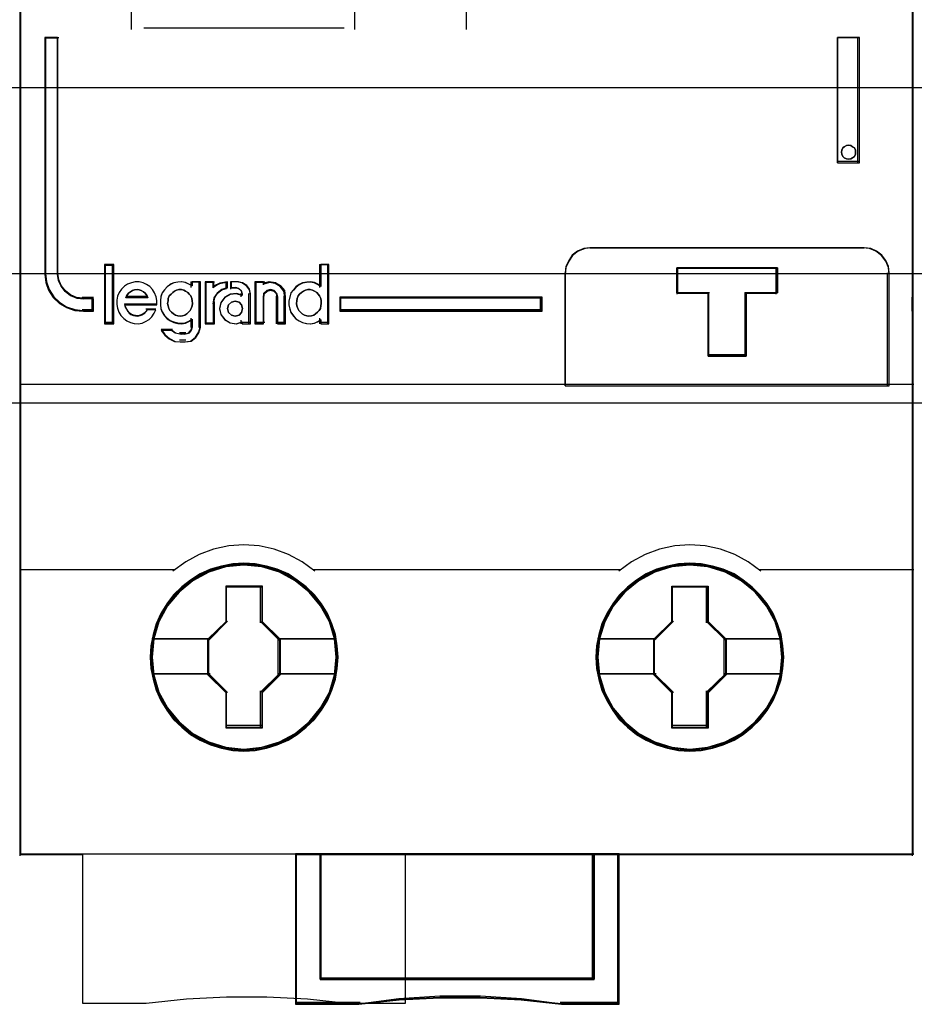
# Model space of a CAD drawing. Extents: x -558982 to 5119495, y -5290134 to 121759.
# Tile 19 of 256: x -478522 to -478162, y -25067 to -24671. Entities that reach past the tile are written whole.
import ezdxf

# ---------------------------------------------------------------- set-up
doc = ezdxf.new("R2010")
doc.units = 0
doc.header["$MEASUREMENT"] = 0
doc.layers.get('0').update_dxf_attribs({"color": 252})
for name, color, linetype in [('30', 7, 'Continuous'), ('45', 8, 'Continuous'), ('50', 7, 'Continuous')]:
    doc.layers.add(name, color=color, linetype=linetype)

# ---------------------------------------------------------------- blocks, each defined once
blk = doc.blocks.new('*U1057')
at = {"layer": '50', "color": 7}
blk.add_lwpolyline([(61.983887, -487.347089), (386.017439, -487.347089), (386.017439, -533.64975), (61.983887, -533.64975), (61.983887, -487.347089)], dxfattribs=at)
blk = doc.blocks.new('*U1058')
at = {"layer": '30', "color": 7}
blk.add_lwpolyline([(51.981526, -492.476529), (396.088727, -492.476529), (396.088727, -528.454107), (51.981526, -528.454107), (51.981526, -492.476529)], close=True, dxfattribs=at)
for points in [[(51.981526, -492.476529), (396.088727, -492.476529), (396.088727, -528.454107), (51.981526, -528.454107), (51.981526, -492.476529)], [(51.981526, -499.973403), (396.088727, -499.973403), (396.088727, -520.957234), (51.981526, -520.957234), (51.981526, -499.973403)]]:
    blk.add_lwpolyline(points, dxfattribs=at)
blk = doc.blocks.new('*U1061')
at = {"layer": '45', "color": 139}
for points in [[(116.014664, -469.157042), (116.014664, -551.860983)], [(151.901746, -469.157042), (151.901746, -551.860983)], [(133.967483, -502.309059), (133.967483, -518.621577)], [(120.494915, -516.950604), (120.494915, -518.621577)], [(129.476627, -516.950604), (129.476627, -518.621577)], [(121.003914, -518.552726), (129.052462, -518.552726)], [(117.014104, -518.934058), (117.014104, -528.469996)], [(117.014104, -518.934058), (117.576124, -518.934058)], [(117.507197, -518.934058), (117.507197, -528.469996)], [(148.903424, -523.978757), (148.903424, -518.934058)], [(148.903424, -518.934058), (149.783568, -518.934058)], [(149.714641, -523.978757), (149.714641, -518.934058)], [(148.903424, -523.909905), (149.783568, -523.909905)], [(139.001802, -527.397501), (138.746119, -527.433053), (138.472598, -527.53971), (138.246646, -527.711546), (138.097993, -527.942636), (137.973125, -528.191503), (137.94934, -528.469996)], [(138.932875, -527.397501), (149.977093, -527.397501)], [(150.976534, -528.469996), (150.946857, -528.191503), (150.840021, -527.942636), (150.667895, -527.711546), (150.44235, -527.53971), (150.187129, -527.433053), (149.908166, -527.397501)], [(119.410641, -528.078072), (119.410641, -530.458746)], [(119.410641, -528.078072), (119.792391, -528.078072)], [(119.723464, -528.078072), (119.723464, -530.458746)], [(128.066276, -528.078072), (128.066276, -528.994327)], [(128.066276, -528.078072), (128.445374, -528.078072)], [(128.379098, -528.078072), (128.379098, -530.458746)], [(117.014104, -528.401144), (117.054724, -528.748564), (117.170781, -529.078613), (117.356471, -529.373919), (117.605992, -529.622903), (117.896134, -529.802404), (118.2385, -529.91821), (118.580867, -529.952952)], [(117.507197, -528.401144), (117.554652, -528.673355), (117.655494, -528.921895), (117.827519, -529.146765), (118.05293, -529.318376), (118.302069, -529.424893), (118.580867, -529.460399)], [(137.94934, -532.95329), (137.94934, -528.401144)], [(142.434894, -528.199886), (146.485678, -528.199886)], [(142.434894, -528.199886), (142.434894, -529.267085)], [(146.416751, -528.199886), (146.416751, -529.267085)], [(150.907607, -532.95329), (150.907607, -528.401144)], [(121.523518, -529.690633), (121.523518, -529.52315), (121.494519, -529.372992), (121.430722, -529.217059), (121.349525, -529.078453), (121.233531, -528.962947), (121.105936, -528.870542), (120.972542, -528.807014), (120.80435, -528.766587), (120.647757, -528.766587), (120.502763, -528.807014), (120.34037, -528.858992), (120.218576, -528.945621), (120.096781, -529.061127), (120.003986, -529.205509), (119.940188, -529.344116), (119.916989, -529.511599), (119.916989, -529.679082), (119.940188, -529.835015), (119.998186, -529.985173), (120.073582, -530.129555), (120.189577, -530.24506), (120.317172, -530.34324), (120.456365, -530.406769), (120.612958, -530.447196), (120.769551, -530.458746), (120.926144, -530.435645), (121.071138, -530.372117), (121.210332, -530.279712), (121.326326, -530.175757), (121.419122, -530.03715), (121.482919, -529.898543)], [(122.955077, -528.93407), (122.814524, -528.858992), (122.673971, -528.795464), (122.527562, -528.766587), (122.369439, -528.778138), (122.211317, -528.807014), (122.064907, -528.870542), (121.936067, -528.974497), (121.830652, -529.090003), (121.73695, -529.217059), (121.684243, -529.372992), (121.666674, -529.5347), (121.666674, -529.690633), (121.684243, -529.858116), (121.73695, -529.996723), (121.830652, -530.141105), (121.936067, -530.256611), (122.064907, -530.34324), (122.211317, -530.406769), (122.369439, -530.447196), (122.527562, -530.458746), (122.673971, -530.435645), (122.814524, -530.372117), (122.955077, -530.291263)], [(122.88615, -528.766587), (122.88615, -528.994327)], [(122.88615, -528.766587), (123.273202, -528.766587)], [(123.204275, -528.766587), (123.204275, -530.607042)], [(123.464076, -528.766587), (123.464076, -530.458746)], [(123.464076, -528.766587), (123.843175, -528.766587)], [(124.360127, -528.766587), (124.038838, -528.83578), (123.774248, -529.004919)], [(123.774248, -528.766587), (123.774248, -529.004919)], [(124.2912, -528.766587), (124.2912, -529.068475)], [(124.484725, -528.766587), (124.484725, -529.068475)], [(124.810803, -528.766587), (124.484725, -528.766587)], [(125.282687, -529.306807), (125.244513, -529.090719), (125.123625, -528.925475), (124.939113, -528.811076), (124.741876, -528.766587)], [(125.46826, -528.766587), (125.46826, -530.458746)], [(125.46826, -528.766587), (125.860613, -528.766587)], [(126.698341, -529.41538), (126.662315, -529.149684), (126.500198, -528.945778), (126.290046, -528.80984), (126.03186, -528.766587), (125.791687, -528.834556)], [(125.791687, -528.766587), (125.791687, -528.896346)], [(128.135203, -528.93407), (128.000404, -528.858992), (127.859745, -528.795464), (127.701503, -528.766587), (127.554982, -528.778138), (127.385019, -528.807014), (127.25022, -528.870542), (127.109561, -528.974497), (127.015788, -529.090003), (126.916154, -529.217059), (126.869268, -529.372992), (126.828242, -529.5347), (126.828242, -529.690633), (126.869268, -529.858116), (126.916154, -529.996723), (127.015788, -530.141105), (127.109561, -530.256611), (127.25022, -530.34324), (127.385019, -530.406769), (127.554982, -530.447196), (127.701503, -530.458746), (127.859745, -530.435645), (128.000404, -530.372117), (128.135203, -530.291263)], [(121.162977, -529.41538), (121.120847, -529.318534), (121.054642, -529.228606), (120.988438, -529.166348), (120.892141, -529.117925), (120.807881, -529.090254), (120.723621, -529.076419), (120.621305, -529.090254), (120.543064, -529.117925), (120.458804, -529.166348), (120.380563, -529.228606), (120.314358, -529.318534), (120.272228, -529.41538)], [(124.360127, -528.999623), (124.139635, -529.073771), (123.950641, -529.222067), (123.818346, -529.413615), (123.774248, -529.648416)], [(124.964563, -529.302516), (124.718762, -529.237955), (124.47296, -529.261432), (124.25114, -529.390554), (124.101261, -529.601845), (124.047304, -529.848351), (124.101261, -530.083118), (124.25114, -530.28854), (124.47296, -530.423531), (124.718762, -530.458746), (124.964563, -530.382447)], [(124.484725, -528.999623), (124.739225, -528.999623)], [(124.964563, -529.306807), (124.9215, -529.142499), (124.813842, -529.035342), (124.670298, -528.999623)], [(124.895636, -529.237955), (124.895636, -529.367714)], [(125.213761, -529.237955), (125.213761, -530.458746)], [(126.38817, -529.41538), (126.350497, -529.242441), (126.243758, -529.117925), (126.093068, -529.076419), (125.942377, -529.117925), (125.816802, -529.242441), (125.791687, -529.41538)], [(142.434894, -529.198233), (143.747157, -529.198233)], [(143.67823, -529.198233), (143.67823, -531.761629)], [(145.178717, -529.198233), (146.485678, -529.198233)], [(145.178717, -529.198233), (145.178717, -531.761629)], [(118.51194, -529.391547), (118.975871, -529.391547)], [(118.906944, -529.391547), (118.906944, -529.952952)], [(120.221859, -529.653713), (121.523518, -529.653713)], [(120.221859, -529.653713), (120.251875, -529.756379), (120.299902, -529.852628), (120.347928, -529.955295), (120.413965, -530.025878), (120.480001, -530.083627), (120.576054, -530.122127), (120.666104, -530.141377), (120.756154, -530.15421), (120.852207, -530.122127), (120.936253, -530.096461), (121.0203, -530.038711), (121.086336, -529.968128), (121.152372, -529.884712)], [(120.272228, -529.346529), (121.162977, -529.346529)], [(123.464076, -530.458746), (123.843175, -530.458746), (123.843175, -529.579565)], [(125.791687, -529.346529), (125.791687, -530.458746)], [(126.319243, -529.346529), (126.319243, -530.458746)], [(126.629414, -529.346529), (126.629414, -530.458746)], [(128.877493, -529.391547), (137.024129, -529.391547)], [(128.877493, -529.391547), (128.877493, -529.952952)], [(136.955202, -529.952952), (136.955202, -529.391547)], [(150.907607, -529.952952), (150.907607, -529.391547)], [(151.901746, -529.952952), (151.901746, -529.391547)], [(118.51194, -529.884101), (118.975871, -529.884101)], [(121.083446, -529.852323), (121.483752, -529.852323)], [(128.877493, -529.884101), (137.024129, -529.884101)], [(119.410641, -530.389895), (119.792391, -530.389895)], [(122.88615, -530.228358), (122.88615, -530.607042)], [(124.895636, -530.318395), (124.895636, -530.458746)], [(124.895636, -530.389895), (125.282687, -530.389895)], [(125.46826, -530.389895), (125.860613, -530.389895)], [(126.319243, -530.389895), (126.698341, -530.389895)], [(128.066276, -530.228358), (128.066276, -530.458746)], [(128.066276, -530.389895), (128.445374, -530.389895)], [(121.698486, -530.673245), (121.844192, -530.89), (122.032395, -531.049379), (122.257025, -531.164131), (122.493797, -531.189632)], [(121.698486, -530.673245), (122.157115, -530.673245)], [(122.088188, -530.673245), (122.26772, -530.821964), (122.493797, -530.8798)], [(122.427521, -530.810948), (122.689974, -530.810948)], [(122.621047, -531.189632), (122.869487, -531.152406), (123.07445, -530.997301), (123.211092, -530.786358), (123.273202, -530.53819)], [(122.621047, -530.8798), (122.788062, -530.830998), (122.906365, -530.705509), (122.955077, -530.53819)], [(122.689974, -531.12078), (122.427521, -531.12078)], [(143.67823, -531.692778), (145.247644, -531.692778)], [(116.014664, -532.884439), (151.970673, -532.884439)], [(127.875401, -540.418386), (127.369565, -540.033009), (126.818765, -539.742494), (126.239863, -539.523125), (125.632859, -539.392689), (125.025855, -539.351187), (124.413231, -539.392689), (123.794986, -539.523125), (123.221705, -539.742494), (122.682146, -540.033009), (122.165068, -540.418386)], [(145.817617, -540.418386), (145.30078, -540.033009), (144.767089, -539.742494), (144.188456, -539.523125), (143.576116, -539.392689), (142.958158, -539.351187), (142.351436, -539.392689), (141.744714, -539.523125), (141.166081, -539.742494), (140.615537, -540.033009), (140.109935, -540.418386)], [(116.014664, -540.349535), (122.233995, -540.349535)], [(127.806474, -540.349535), (134.03641, -540.349535)], [(133.967483, -540.349535), (140.178862, -540.349535)], [(145.751341, -540.349535), (151.970673, -540.349535)], [(124.2912, -541.040698), (125.74927, -541.040698)], [(124.2912, -541.040698), (124.2912, -542.494525)], [(125.680343, -541.040698), (125.680343, -542.494525)], [(142.236067, -541.040698), (143.691486, -541.040698)], [(142.236067, -541.040698), (142.236067, -542.494525)], [(143.622559, -541.040698), (143.622559, -542.494525)], [(123.596628, -543.198929), (124.360127, -542.425673)], [(126.454446, -543.198929), (125.680343, -542.425673)], [(141.530891, -543.198929), (142.304993, -542.425673)], [(144.401963, -543.198929), (143.622559, -542.425673)], [(121.364455, -543.130078), (123.665555, -543.130078)], [(123.596628, -543.130078), (123.596628, -544.594497)], [(126.385519, -543.130078), (128.673363, -543.130078)], [(126.385519, -543.130078), (126.385519, -544.594497)], [(139.309322, -543.130078), (141.599818, -543.130078)], [(141.530891, -543.130078), (141.530891, -544.594497)], [(144.333036, -543.130078), (146.61823, -543.130078)], [(144.333036, -543.130078), (144.333036, -544.594497)], [(121.364455, -544.528293), (123.665555, -544.528293)], [(123.596628, -544.528293), (124.360127, -545.293605)], [(126.454446, -544.528293), (125.680343, -545.293605)], [(126.385519, -544.528293), (128.673363, -544.528293)], [(139.309322, -544.528293), (141.599818, -544.528293)], [(141.530891, -544.528293), (142.304993, -545.293605)], [(144.401963, -544.528293), (143.622559, -545.293605)], [(144.333036, -544.528293), (146.61823, -544.528293)], [(124.2912, -545.224753), (124.2912, -546.683876)], [(125.680343, -545.224753), (125.680343, -546.683876)], [(142.236067, -545.224753), (142.236067, -546.683876)], [(143.622559, -545.224753), (143.622559, -546.683876)], [(124.2912, -546.615025), (125.74927, -546.615025)], [(142.236067, -546.615025), (143.691486, -546.615025)], [(116.014664, -551.792131), (151.970673, -551.792131)], [(127.095997, -551.792131), (127.095997, -557.840474)], [(128.090135, -551.792131), (128.090135, -556.842127)], [(139.044218, -556.842127), (139.044218, -551.792131)], [(140.048961, -551.792131), (140.048961, -557.840474)], [(128.090135, -556.775923), (139.113145, -556.775923)], [(129.701965, -557.771622), (127.095997, -557.771622)], [(137.814137, -557.840474), (136.184637, -557.62389), (134.538338, -557.512105), (132.897639, -557.512105), (131.256939, -557.62389), (129.633039, -557.840474)], [(140.117888, -557.771622), (137.745211, -557.771622)]]:
    blk.add_lwpolyline(points, dxfattribs=at)
at = {"layer": '45', "color": 59}
blk.add_lwpolyline([(151.936209, -502.342297), (151.936209, -529.427059), (151.936209, -529.920315), (151.936209, -532.918648), (151.936209, -540.384), (151.936209, -551.828656), (131.503935, -551.828656), (131.503935, -557.808696), (129.1942, -557.808696), (127.584048, -557.636888), (125.951687, -557.548213), (124.324878, -557.548213), (122.709174, -557.636888), (121.087918, -557.808696), (118.544988, -557.808696), (118.544988, -551.828656), (116.046476, -551.828656), (116.046476, -540.384), (116.046476, -532.918648), (116.046476, -511.758505)], dxfattribs=at)
at = {"layer": '45', "color": 7}
for points in [[(118.297019, -529.423198), (118.055394, -529.322823), (117.836781, -529.161108), (117.669944, -528.949207), (117.572144, -528.714999), (117.52612, -528.458487), (117.52612, -518.934058), (117.014104, -518.934058), (117.014104, -528.458487), (117.054375, -528.793068), (117.169435, -529.110921), (117.35353, -529.395316), (117.600909, -529.635099), (117.888558, -529.807967), (118.227984, -529.919494), (118.56741, -529.952952), (118.975871, -529.952952), (118.975871, -529.456656), (118.56741, -529.456656), (118.297019, -529.423198)], [(148.903424, -518.934058), (148.903424, -523.978757), (149.783568, -523.978757), (149.783568, -518.934058), (148.903424, -518.934058)], [(149.577729, -523.381587), (149.621854, -523.469898), (149.621854, -523.551901), (149.621854, -523.633904), (149.577729, -523.722215), (149.50839, -523.778986), (149.439051, -523.816834), (149.344497, -523.835758), (149.256247, -523.816834), (149.174301, -523.778986), (149.117568, -523.722215), (149.073443, -523.633904), (149.054533, -523.551901), (149.073443, -523.469898), (149.117568, -523.381587), (149.174301, -523.331124), (149.256247, -523.286969), (149.344497, -523.274353), (149.439051, -523.286969), (149.50839, -523.331124), (149.577729, -523.381587)], [(137.94934, -532.95329), (150.976534, -532.95329), (150.976534, -529.917248), (150.976534, -529.417788), (150.976534, -528.413256), (150.948627, -528.149496), (150.84816, -527.913796), (150.686297, -527.694932), (150.4742, -527.532187), (150.234196, -527.431172), (149.971866, -527.397501), (138.937264, -527.397501), (138.69726, -527.431172), (138.440511, -527.532187), (138.228415, -527.694932), (138.088878, -527.913796), (137.971666, -528.149496), (137.94934, -528.413256), (137.94934, -532.95329)], [(119.792391, -530.458746), (119.792391, -528.078072), (119.410641, -528.078072), (119.410641, -530.458746), (119.792391, -530.458746)], [(126.915184, -529.2313), (126.868815, -529.385444), (126.828242, -529.545298), (126.828242, -529.699442), (126.868815, -529.865005), (126.915184, -530.002022), (127.013719, -530.144748), (127.106458, -530.258929), (127.245566, -530.344565), (127.378878, -530.407365), (127.546967, -530.447328), (127.691872, -530.458746), (127.848368, -530.43591), (127.987476, -530.37311), (128.120788, -530.293184), (128.120788, -530.458746), (128.445374, -530.458746), (128.445374, -528.078072), (128.120788, -528.078072), (128.120788, -528.951557), (127.987476, -528.877339), (127.848368, -528.814539), (127.691872, -528.785994), (127.546967, -528.797412), (127.378878, -528.825957), (127.245566, -528.888757), (127.106458, -528.99152), (127.013719, -529.105701), (126.915184, -529.2313)], [(142.434894, -529.217527), (142.434894, -528.199886), (146.485678, -528.199886), (146.485678, -529.217527), (145.225811, -529.217527), (145.225811, -531.761629), (143.700411, -531.761629), (143.700411, -529.217527), (142.434894, -529.217527)], [(143.700411, -529.217527), (143.700411, -531.761629), (145.225811, -531.761629), (145.225811, -529.217527), (146.485678, -529.217527), (146.485678, -528.199886), (142.434894, -528.199886), (142.434894, -529.217527), (143.700411, -529.217527)], [(119.940188, -529.344116), (119.916989, -529.511599), (119.916989, -529.679082), (119.940188, -529.835015), (119.998186, -529.985173), (120.073582, -530.129555), (120.189577, -530.24506), (120.317172, -530.34324), (120.456365, -530.406769), (120.612958, -530.447196), (120.769551, -530.458746), (120.926144, -530.435645), (121.071138, -530.372117), (121.210332, -530.279712), (121.326326, -530.175757), (121.419122, -530.03715), (121.482919, -529.898543), (121.134935, -529.898543), (121.071138, -529.973622), (121.007341, -530.03715), (120.926144, -530.089128), (120.844948, -530.112229), (120.752152, -530.141105), (120.665156, -530.129555), (120.57816, -530.112229), (120.485364, -530.077577), (120.421567, -530.0256), (120.35777, -529.962071), (120.311372, -529.869667), (120.264974, -529.783038), (120.235975, -529.690633), (121.523518, -529.690633), (121.523518, -529.52315), (121.494519, -529.372992), (121.430722, -529.217059), (121.349525, -529.078453), (121.233531, -528.962947), (121.105936, -528.870542), (120.972542, -528.807014), (120.80435, -528.766587), (120.647757, -528.766587), (120.502763, -528.807014), (120.34037, -528.858992), (120.218576, -528.945621), (120.096781, -529.061127), (120.003986, -529.205509), (119.940188, -529.344116)], [(121.933462, -528.971833), (121.829066, -529.085859), (121.73627, -529.211287), (121.684073, -529.365222), (121.666674, -529.524858), (121.666674, -529.678792), (121.684073, -529.844129), (121.73627, -529.98096), (121.829066, -530.123492), (121.933462, -530.237518), (122.061056, -530.323037), (122.206049, -530.385751), (122.362642, -530.42566), (122.519235, -530.437063), (122.664229, -530.414257), (122.803423, -530.351543), (122.942617, -530.271725), (122.942617, -530.590997), (122.902018, -530.727828), (122.803423, -530.830451), (122.664229, -530.87036), (122.461238, -530.87036), (122.264047, -530.830451), (122.107454, -530.727828), (121.701472, -530.727828), (121.840666, -530.921671), (122.020458, -531.064203), (122.235048, -531.166827), (122.461238, -531.189632), (122.664229, -531.189632), (122.896219, -531.155424), (123.08761, -531.012892), (123.215204, -530.819048), (123.273202, -530.590997), (123.273202, -528.766587), (122.942617, -528.766587), (122.942617, -528.931924), (122.803423, -528.857808), (122.664229, -528.795094), (122.519235, -528.766587), (122.362642, -528.77799), (122.206049, -528.806496), (122.061056, -528.86921), (121.933462, -528.971833)], [(123.464076, -528.766587), (123.464076, -530.458746), (123.800847, -530.458746), (123.800847, -529.615554), (123.842943, -529.396093), (123.969232, -529.217059), (124.149645, -529.078453), (124.360127, -529.009149), (124.360127, -528.766587), (124.053425, -528.818565), (123.800847, -528.945621), (123.800847, -528.766587), (123.464076, -528.766587)], [(124.247319, -529.407644), (124.100249, -529.615554), (124.047304, -529.858116), (124.100249, -530.089128), (124.247319, -530.291263), (124.464982, -530.424094), (124.706175, -530.458746), (124.947369, -530.383667), (124.947369, -530.458746), (125.282687, -530.458746), (125.282687, -529.257486), (125.247391, -529.061127), (125.135618, -528.910969), (124.965018, -528.807014), (124.782651, -528.766587), (124.512044, -528.766587), (124.512044, -529.009149), (124.706175, -529.009149), (124.823831, -529.038026), (124.912073, -529.124655), (124.947369, -529.257486), (124.947369, -529.321015), (124.706175, -529.257486), (124.464982, -529.280588), (124.247319, -529.407644)], [(125.46826, -528.766587), (125.46826, -530.458746), (125.809622, -530.458746), (125.809622, -529.372992), (125.833164, -529.22861), (125.950876, -529.124655), (126.092129, -529.090003), (126.233382, -529.124655), (126.333437, -529.22861), (126.36875, -529.372992), (126.36875, -530.458746), (126.698341, -530.458746), (126.698341, -529.372992), (126.663028, -529.124655), (126.504118, -528.93407), (126.298123, -528.807014), (126.045044, -528.766587), (125.809622, -528.830115), (125.809622, -528.766587), (125.46826, -528.766587)], [(121.162977, -529.41538), (120.272228, -529.41538), (120.314358, -529.318534), (120.380563, -529.228606), (120.458804, -529.166348), (120.543064, -529.117925), (120.621305, -529.090254), (120.723621, -529.076419), (120.807881, -529.090254), (120.892141, -529.117925), (120.988438, -529.166348), (121.054642, -529.228606), (121.120847, -529.318534), (121.162977, -529.41538)], [(122.603152, -529.100107), (122.680695, -529.14156), (122.764203, -529.194858), (122.823851, -529.259999), (122.889464, -529.336984), (122.931218, -529.443579), (122.943148, -529.532408), (122.955077, -529.639002), (122.943148, -529.733753), (122.907359, -529.840348), (122.865605, -529.929177), (122.794027, -529.994318), (122.728414, -530.05946), (122.650871, -530.112757), (122.549469, -530.142367), (122.459996, -530.15421), (122.364559, -530.142367), (122.275086, -530.112757), (122.197544, -530.05946), (122.114036, -529.994318), (122.048423, -529.929177), (122.006669, -529.840348), (121.97088, -529.733753), (121.952986, -529.639002), (121.97088, -529.532408), (121.98281, -529.443579), (122.018599, -529.336984), (122.096141, -529.259999), (122.161755, -529.194858), (122.233333, -529.14156), (122.310875, -529.100107), (122.406313, -529.076419), (122.519645, -529.076419), (122.603152, -529.100107)], [(127.867321, -529.14156), (127.950662, -529.194858), (128.016144, -529.259999), (128.063768, -529.336984), (128.111391, -529.443579), (128.135203, -529.532408), (128.135203, -529.639002), (128.117344, -529.733753), (128.099485, -529.840348), (128.045909, -529.929177), (127.98638, -529.994318), (127.908992, -530.05946), (127.837557, -530.112757), (127.74231, -530.142367), (127.64111, -530.15421), (127.551816, -530.142367), (127.456569, -530.112757), (127.367275, -530.05946), (127.301793, -529.994318), (127.236311, -529.929177), (127.188688, -529.840348), (127.147017, -529.733753), (127.141064, -529.639002), (127.147017, -529.532408), (127.158923, -529.443579), (127.206546, -529.336984), (127.25417, -529.259999), (127.337511, -529.194858), (127.420852, -529.14156), (127.49824, -529.100107), (127.593487, -529.076419), (127.68278, -529.076419), (127.778027, -529.100107), (127.867321, -529.14156)], [(124.927011, -529.698542), (124.964563, -529.848351), (124.927011, -529.99816), (124.826873, -530.110516), (124.670407, -530.15421), (124.5202, -530.110516), (124.401286, -529.99816), (124.357476, -529.848351), (124.401286, -529.698542), (124.5202, -529.586185), (124.670407, -529.542491), (124.826873, -529.586185), (124.927011, -529.698542)], [(128.877493, -529.391547), (128.877493, -529.952952), (137.024129, -529.952952), (137.024129, -529.391547), (128.877493, -529.391547)], [(128.808566, -543.874353), (128.780552, -543.415627), (128.707717, -542.956902), (128.556443, -542.526148), (128.382757, -542.112176), (128.141839, -541.720581), (127.867305, -541.368146), (127.53114, -541.043681), (127.166961, -540.769565), (126.802783, -540.52342), (126.365769, -540.333217), (125.934357, -540.20455), (125.480535, -540.120636), (125.026712, -540.092665), (124.578492, -540.120636), (124.12467, -540.20455), (123.682053, -540.333217), (123.26745, -540.52342), (122.88086, -540.769565), (122.527887, -541.043681), (122.191722, -541.368146), (121.928393, -541.720581), (121.687475, -542.112176), (121.491379, -542.526148), (121.368119, -542.956902), (121.278475, -543.415627), (121.250461, -543.874353), (121.278475, -544.327484), (121.368119, -544.763833), (121.491379, -545.200181), (121.687475, -545.614153), (121.928393, -546.011342), (122.191722, -546.374966), (122.527887, -546.693836), (122.88086, -546.979141), (123.26745, -547.214097), (123.682053, -547.398706), (124.12467, -547.538562), (124.578492, -547.628069), (125.026712, -547.650446), (125.480535, -547.628069), (125.934357, -547.538562), (126.365769, -547.398706), (126.802783, -547.214097), (127.166961, -546.979141), (127.53114, -546.693836), (127.867305, -546.374966), (128.141839, -546.011342), (128.382757, -545.614153), (128.556443, -545.200181), (128.707717, -544.763833), (128.780552, -544.327484), (128.808566, -543.874353)], [(128.808566, -543.874353), (128.780552, -543.415627), (128.707717, -542.956902), (128.556443, -542.526148), (128.382757, -542.112176), (128.141839, -541.720581), (127.867305, -541.368146), (127.53114, -541.043681), (127.166961, -540.769565), (126.802783, -540.52342), (126.365769, -540.333217), (125.934357, -540.20455), (125.480535, -540.120636), (125.026712, -540.092665), (124.578492, -540.120636), (124.12467, -540.20455), (123.682053, -540.333217), (123.26745, -540.52342), (122.88086, -540.769565), (122.527887, -541.043681), (122.191722, -541.368146), (121.928393, -541.720581), (121.687475, -542.112176), (121.491379, -542.526148), (121.368119, -542.956902), (121.278475, -543.415627), (121.250461, -543.874353), (121.278475, -544.327484), (121.368119, -544.763833), (121.491379, -545.200181), (121.687475, -545.614153), (121.928393, -546.011342), (122.191722, -546.374966), (122.527887, -546.693836), (122.88086, -546.979141), (123.26745, -547.214097), (123.682053, -547.398706), (124.12467, -547.538562), (124.578492, -547.628069), (125.026712, -547.650446), (125.480535, -547.628069), (125.934357, -547.538562), (126.365769, -547.398706), (126.802783, -547.214097), (127.166961, -546.979141), (127.53114, -546.693836), (127.867305, -546.374966), (128.141839, -546.011342), (128.382757, -545.614153), (128.556443, -545.200181), (128.707717, -544.763833), (128.780552, -544.327484), (128.808566, -543.874353)], [(128.808566, -543.874353), (128.780552, -543.415627), (128.707717, -542.956902), (128.556443, -542.526148), (128.382757, -542.112176), (128.141839, -541.720581), (127.867305, -541.368146), (127.53114, -541.043681), (127.166961, -540.769565), (126.802783, -540.52342), (126.365769, -540.333217), (125.934357, -540.20455), (125.480535, -540.120636), (125.026712, -540.092665), (124.578492, -540.120636), (124.12467, -540.20455), (123.682053, -540.333217), (123.26745, -540.52342), (122.88086, -540.769565), (122.527887, -541.043681), (122.191722, -541.368146), (121.928393, -541.720581), (121.687475, -542.112176), (121.491379, -542.526148), (121.368119, -542.956902), (121.278475, -543.415627), (121.250461, -543.874353), (121.278475, -544.327484), (121.368119, -544.763833), (121.491379, -545.200181), (121.687475, -545.614153), (121.928393, -546.011342), (122.191722, -546.374966), (122.527887, -546.693836), (122.88086, -546.979141), (123.26745, -547.214097), (123.682053, -547.398706), (124.12467, -547.538562), (124.578492, -547.628069), (125.026712, -547.650446), (125.480535, -547.628069), (125.934357, -547.538562), (126.365769, -547.398706), (126.802783, -547.214097), (127.166961, -546.979141), (127.53114, -546.693836), (127.867305, -546.374966), (128.141839, -546.011342), (128.382757, -545.614153), (128.556443, -545.200181), (128.707717, -544.763833), (128.780552, -544.327484), (128.808566, -543.874353)], [(146.734876, -543.874353), (146.706862, -543.415627), (146.634026, -542.956902), (146.488355, -542.531742), (146.309067, -542.11777), (146.068149, -541.726175), (145.793614, -541.37374), (145.463052, -541.049276), (145.104476, -540.769565), (144.740298, -540.52342), (144.303284, -540.333217), (143.877475, -540.20455), (143.41805, -540.120636), (142.964227, -540.092665), (142.510405, -540.120636), (142.067788, -540.20455), (141.619568, -540.333217), (141.199362, -540.52342), (140.818375, -540.769565), (140.454197, -541.049276), (140.118032, -541.37374), (139.860305, -541.726175), (139.619387, -542.11777), (139.417688, -542.531742), (139.300031, -542.956902), (139.204784, -543.415627), (139.17677, -543.874353), (139.204784, -544.327484), (139.300031, -544.769427), (139.417688, -545.205775), (139.619387, -545.619747), (139.860305, -546.016936), (140.118032, -546.374966), (140.454197, -546.693836), (140.818375, -546.979141), (141.199362, -547.214097), (141.619568, -547.398706), (142.067788, -547.538562), (142.510405, -547.628069), (142.964227, -547.650446), (143.41805, -547.628069), (143.877475, -547.538562), (144.303284, -547.398706), (144.740298, -547.214097), (145.104476, -546.979141), (145.463052, -546.693836), (145.793614, -546.374966), (146.068149, -546.016936), (146.309067, -545.619747), (146.488355, -545.205775), (146.634026, -544.769427), (146.706862, -544.327484), (146.734876, -543.874353)], [(146.734876, -543.874353), (146.706862, -543.415627), (146.634026, -542.956902), (146.488355, -542.531742), (146.309067, -542.11777), (146.068149, -541.726175), (145.793614, -541.37374), (145.463052, -541.049276), (145.104476, -540.769565), (144.740298, -540.52342), (144.303284, -540.333217), (143.877475, -540.20455), (143.41805, -540.120636), (142.964227, -540.092665), (142.510405, -540.120636), (142.067788, -540.20455), (141.619568, -540.333217), (141.199362, -540.52342), (140.818375, -540.769565), (140.454197, -541.049276), (140.118032, -541.37374), (139.860305, -541.726175), (139.619387, -542.11777), (139.417688, -542.531742), (139.300031, -542.956902), (139.204784, -543.415627), (139.17677, -543.874353), (139.204784, -544.327484), (139.300031, -544.769427), (139.417688, -545.205775), (139.619387, -545.619747), (139.860305, -546.016936), (140.118032, -546.374966), (140.454197, -546.693836), (140.818375, -546.979141), (141.199362, -547.214097), (141.619568, -547.398706), (142.067788, -547.538562), (142.510405, -547.628069), (142.964227, -547.650446), (143.41805, -547.628069), (143.877475, -547.538562), (144.303284, -547.398706), (144.740298, -547.214097), (145.104476, -546.979141), (145.463052, -546.693836), (145.793614, -546.374966), (146.068149, -546.016936), (146.309067, -545.619747), (146.488355, -545.205775), (146.634026, -544.769427), (146.706862, -544.327484), (146.734876, -543.874353)], [(146.734876, -543.874353), (146.706862, -543.415627), (146.634026, -542.956902), (146.488355, -542.531742), (146.309067, -542.11777), (146.068149, -541.726175), (145.793614, -541.37374), (145.463052, -541.049276), (145.104476, -540.769565), (144.740298, -540.52342), (144.303284, -540.333217), (143.877475, -540.20455), (143.41805, -540.120636), (142.964227, -540.092665), (142.510405, -540.120636), (142.067788, -540.20455), (141.619568, -540.333217), (141.199362, -540.52342), (140.818375, -540.769565), (140.454197, -541.049276), (140.118032, -541.37374), (139.860305, -541.726175), (139.619387, -542.11777), (139.417688, -542.531742), (139.300031, -542.956902), (139.204784, -543.415627), (139.17677, -543.874353), (139.204784, -544.327484), (139.300031, -544.769427), (139.417688, -545.205775), (139.619387, -545.619747), (139.860305, -546.016936), (140.118032, -546.374966), (140.454197, -546.693836), (140.818375, -546.979141), (141.199362, -547.214097), (141.619568, -547.398706), (142.067788, -547.538562), (142.510405, -547.628069), (142.964227, -547.650446), (143.41805, -547.628069), (143.877475, -547.538562), (144.303284, -547.398706), (144.740298, -547.214097), (145.104476, -546.979141), (145.463052, -546.693836), (145.793614, -546.374966), (146.068149, -546.016936), (146.309067, -545.619747), (146.488355, -545.205775), (146.634026, -544.769427), (146.706862, -544.327484), (146.734876, -543.874353)], [(124.309101, -541.003624), (125.758644, -541.003624), (125.758644, -542.43354), (126.486258, -543.145694), (126.486258, -544.581217), (125.758644, -545.304586), (125.758644, -546.728895), (124.309101, -546.728895), (124.309101, -545.304586), (123.570118, -544.581217), (123.570118, -543.145694), (124.309101, -542.43354), (124.309101, -541.003624)], [(124.309101, -541.003624), (125.758644, -541.003624), (125.758644, -542.43354), (126.486258, -543.145694), (126.486258, -544.581217), (125.758644, -545.304586), (125.758644, -546.728895), (124.309101, -546.728895), (124.309101, -545.304586), (123.570118, -544.581217), (123.570118, -543.145694), (124.309101, -542.43354), (124.309101, -541.003624)], [(124.309101, -541.003624), (125.758644, -541.003624), (125.758644, -541.003624), (125.758644, -542.43354), (125.758644, -542.43354), (126.486258, -543.145694), (126.486258, -543.145694), (126.486258, -544.581217), (126.486258, -544.581217), (125.758644, -545.304586), (125.758644, -545.304586), (125.758644, -546.728895), (125.758644, -546.728895), (124.309101, -546.728895), (124.309101, -546.728895), (124.309101, -545.304586), (124.309101, -545.304586), (123.570118, -544.581217), (123.570118, -544.581217), (123.570118, -543.145694), (123.570118, -543.145694), (124.309101, -542.43354), (124.309101, -542.43354), (124.309101, -541.003624), (124.309101, -541.003624)], [(124.32479, -541.035402), (125.742707, -541.035402), (125.742707, -542.449444), (126.454446, -543.153693), (126.454446, -544.573281), (125.742707, -545.28862), (125.742707, -546.697117), (124.32479, -546.697117), (124.32479, -545.28862), (123.60193, -544.573281), (123.60193, -543.153693), (124.32479, -542.449444), (124.32479, -541.035402)], [(142.240997, -541.008921), (143.691858, -541.008921), (143.691858, -542.438914), (144.425823, -543.145499), (144.425823, -544.586708), (143.691858, -545.310117), (143.691858, -546.728895), (142.240997, -546.728895), (142.240997, -545.310117), (141.507031, -544.586708), (141.507031, -543.145499), (142.240997, -542.438914), (142.240997, -541.008921)], [(142.240997, -541.008921), (143.691858, -541.008921), (143.691858, -542.438914), (144.425823, -543.145499), (144.425823, -544.586708), (143.691858, -545.310117), (143.691858, -546.728895), (142.240997, -546.728895), (142.240997, -545.310117), (141.507031, -544.586708), (141.507031, -543.145499), (142.240997, -542.438914), (142.240997, -541.008921)], [(142.240997, -541.008921), (143.691858, -541.008921), (143.691858, -541.008921), (143.691858, -542.438914), (143.691858, -542.438914), (144.425823, -543.145499), (144.425823, -543.145499), (144.425823, -544.586708), (144.425823, -544.586708), (143.691858, -545.310117), (143.691858, -545.310117), (143.691858, -546.728895), (143.691858, -546.728895), (142.240997, -546.728895), (142.240997, -546.728895), (142.240997, -545.310117), (142.240997, -545.310117), (141.507031, -544.586708), (141.507031, -544.586708), (141.507031, -543.145499), (141.507031, -543.145499), (142.240997, -542.438914), (142.240997, -542.438914), (142.240997, -541.008921), (142.240997, -541.008921)], [(142.258127, -541.040698), (143.674727, -541.040698), (143.674727, -542.454803), (144.391359, -543.153537), (144.391359, -544.578733), (143.674727, -545.294103), (143.674727, -546.697117), (142.258127, -546.697117), (142.258127, -545.294103), (141.541495, -544.578733), (141.541495, -543.153537), (142.258127, -542.454803), (142.258127, -541.040698)], [(139.107617, -556.831483), (128.095104, -556.831483), (128.095104, -551.792131), (127.095997, -551.792131), (127.095997, -557.840474), (129.646791, -557.840474), (131.265458, -557.666703), (132.900869, -557.577015), (134.53628, -557.577015), (136.177273, -557.666703), (137.801521, -557.840474), (140.117888, -557.840474), (140.117888, -551.792131), (139.107617, -551.792131), (139.107617, -556.831483)], [(128.090135, -556.842127), (139.113145, -556.842127), (139.113145, -551.792131), (128.090135, -551.792131), (128.090135, -556.842127)]]:
    blk.add_lwpolyline(points, close=True, dxfattribs=at)
at = {"layer": '45', "color": 1}
for points in [[(118.297019, -529.423198), (118.055394, -529.322823), (117.836781, -529.161108), (117.669944, -528.949207), (117.572144, -528.714999), (117.52612, -528.458487), (117.52612, -518.934058), (117.014104, -518.934058), (117.014104, -528.458487), (117.054375, -528.793068), (117.169435, -529.110921), (117.35353, -529.395316), (117.600909, -529.635099), (117.888558, -529.807967), (118.227984, -529.919494), (118.56741, -529.952952), (118.975871, -529.952952), (118.975871, -529.456656), (118.56741, -529.456656), (118.297019, -529.423198)], [(119.757927, -530.42432), (119.757927, -528.112497), (119.445105, -528.112497), (119.445105, -530.42432), (119.757927, -530.42432)], [(128.877493, -529.391547), (128.877493, -529.952952), (137.024129, -529.952952), (137.024129, -529.391547), (128.877493, -529.391547)], [(128.911957, -529.425973), (128.911957, -529.921174), (136.992316, -529.921174), (136.992316, -529.425973), (128.911957, -529.425973)]]:
    blk.add_lwpolyline(points, close=True, dxfattribs=at)
at = {"layer": '45', "color": 59}
for points in [[(118.28549, -529.394603), (118.052028, -529.294831), (117.8408, -529.134088), (117.6796, -528.92346), (117.585103, -528.69066), (117.540634, -528.435688), (117.540634, -518.968483), (117.045917, -518.968483), (117.045917, -528.435688), (117.084827, -528.76826), (117.196, -529.084203), (117.373876, -529.366888), (117.612897, -529.605231), (117.890828, -529.77706), (118.218787, -529.887917), (118.546746, -529.921174), (118.941408, -529.921174), (118.941408, -529.42786), (118.546746, -529.42786), (118.28549, -529.394603)], [(148.903424, -518.934058), (148.903424, -523.978757), (149.783568, -523.978757), (149.783568, -518.934058), (148.903424, -518.934058)], [(149.577729, -523.381587), (149.621854, -523.469898), (149.621854, -523.551901), (149.621854, -523.633904), (149.577729, -523.722215), (149.50839, -523.778986), (149.439051, -523.816834), (149.344497, -523.835758), (149.256247, -523.816834), (149.174301, -523.778986), (149.117568, -523.722215), (149.073443, -523.633904), (149.054533, -523.551901), (149.073443, -523.469898), (149.117568, -523.381587), (149.174301, -523.331124), (149.256247, -523.286969), (149.344497, -523.274353), (149.439051, -523.286969), (149.50839, -523.331124), (149.577729, -523.381587)], [(137.94934, -532.95329), (150.976534, -532.95329), (150.976534, -529.917248), (150.976534, -529.417788), (150.976534, -528.413256), (150.948627, -528.149496), (150.84816, -527.913796), (150.686297, -527.694932), (150.4742, -527.532187), (150.234196, -527.431172), (149.971866, -527.397501), (138.937264, -527.397501), (138.69726, -527.431172), (138.440511, -527.532187), (138.228415, -527.694932), (138.088878, -527.913796), (137.971666, -528.149496), (137.94934, -528.413256), (137.94934, -532.95329)], [(119.792391, -530.458746), (119.792391, -528.078072), (119.410641, -528.078072), (119.410641, -530.458746), (119.792391, -530.458746)], [(126.915184, -529.2313), (126.868815, -529.385444), (126.828242, -529.545298), (126.828242, -529.699442), (126.868815, -529.865005), (126.915184, -530.002022), (127.013719, -530.144748), (127.106458, -530.258929), (127.245566, -530.344565), (127.378878, -530.407365), (127.546967, -530.447328), (127.691872, -530.458746), (127.848368, -530.43591), (127.987476, -530.37311), (128.120788, -530.293184), (128.120788, -530.458746), (128.445374, -530.458746), (128.445374, -528.078072), (128.120788, -528.078072), (128.120788, -528.951557), (127.987476, -528.877339), (127.848368, -528.814539), (127.691872, -528.785994), (127.546967, -528.797412), (127.378878, -528.825957), (127.245566, -528.888757), (127.106458, -528.99152), (127.013719, -529.105701), (126.915184, -529.2313)], [(142.434894, -529.217527), (142.434894, -528.199886), (146.485678, -528.199886), (146.485678, -529.217527), (145.225811, -529.217527), (145.225811, -531.761629), (143.700411, -531.761629), (143.700411, -529.217527), (142.434894, -529.217527)], [(143.700411, -529.217527), (143.700411, -531.761629), (145.225811, -531.761629), (145.225811, -529.217527), (146.485678, -529.217527), (146.485678, -528.199886), (142.434894, -528.199886), (142.434894, -529.217527), (143.700411, -529.217527)], [(143.713341, -529.232281), (143.713341, -531.727203), (145.212785, -531.727203), (145.212785, -529.232281), (146.451215, -529.232281), (146.451215, -528.234312), (142.469358, -528.234312), (142.469358, -529.232281), (143.713341, -529.232281)], [(119.940188, -529.344116), (119.916989, -529.511599), (119.916989, -529.679082), (119.940188, -529.835015), (119.998186, -529.985173), (120.073582, -530.129555), (120.189577, -530.24506), (120.317172, -530.34324), (120.456365, -530.406769), (120.612958, -530.447196), (120.769551, -530.458746), (120.926144, -530.435645), (121.071138, -530.372117), (121.210332, -530.279712), (121.326326, -530.175757), (121.419122, -530.03715), (121.482919, -529.898543), (121.134935, -529.898543), (121.071138, -529.973622), (121.007341, -530.03715), (120.926144, -530.089128), (120.844948, -530.112229), (120.752152, -530.141105), (120.665156, -530.129555), (120.57816, -530.112229), (120.485364, -530.077577), (120.421567, -530.0256), (120.35777, -529.962071), (120.311372, -529.869667), (120.264974, -529.783038), (120.235975, -529.690633), (121.523518, -529.690633), (121.523518, -529.52315), (121.494519, -529.372992), (121.430722, -529.217059), (121.349525, -529.078453), (121.233531, -528.962947), (121.105936, -528.870542), (120.972542, -528.807014), (120.80435, -528.766587), (120.647757, -528.766587), (120.502763, -528.807014), (120.34037, -528.858992), (120.218576, -528.945621), (120.096781, -529.061127), (120.003986, -529.205509), (119.940188, -529.344116)], [(121.933462, -528.971833), (121.829066, -529.085859), (121.73627, -529.211287), (121.684073, -529.365222), (121.666674, -529.524858), (121.666674, -529.678792), (121.684073, -529.844129), (121.73627, -529.98096), (121.829066, -530.123492), (121.933462, -530.237518), (122.061056, -530.323037), (122.206049, -530.385751), (122.362642, -530.42566), (122.519235, -530.437063), (122.664229, -530.414257), (122.803423, -530.351543), (122.942617, -530.271725), (122.942617, -530.590997), (122.902018, -530.727828), (122.803423, -530.830451), (122.664229, -530.87036), (122.461238, -530.87036), (122.264047, -530.830451), (122.107454, -530.727828), (121.701472, -530.727828), (121.840666, -530.921671), (122.020458, -531.064203), (122.235048, -531.166827), (122.461238, -531.189632), (122.664229, -531.189632), (122.896219, -531.155424), (123.08761, -531.012892), (123.215204, -530.819048), (123.273202, -530.590997), (123.273202, -528.766587), (122.942617, -528.766587), (122.942617, -528.931924), (122.803423, -528.857808), (122.664229, -528.795094), (122.519235, -528.766587), (122.362642, -528.77799), (122.206049, -528.806496), (122.061056, -528.86921), (121.933462, -528.971833)], [(123.464076, -528.766587), (123.464076, -530.458746), (123.800847, -530.458746), (123.800847, -529.615554), (123.842943, -529.396093), (123.969232, -529.217059), (124.149645, -529.078453), (124.360127, -529.009149), (124.360127, -528.766587), (124.053425, -528.818565), (123.800847, -528.945621), (123.800847, -528.766587), (123.464076, -528.766587)], [(123.49854, -528.798365), (123.49854, -530.42432), (123.810401, -530.42432), (123.810401, -529.614117), (123.849384, -529.403242), (123.966332, -529.231213), (124.133401, -529.098029), (124.328314, -529.031437), (124.328314, -528.798365), (124.044298, -528.848309), (123.810401, -528.970394), (123.810401, -528.798365), (123.49854, -528.798365)], [(124.247319, -529.407644), (124.100249, -529.615554), (124.047304, -529.858116), (124.100249, -530.089128), (124.247319, -530.291263), (124.464982, -530.424094), (124.706175, -530.458746), (124.947369, -530.383667), (124.947369, -530.458746), (125.282687, -530.458746), (125.282687, -529.257486), (125.247391, -529.061127), (125.135618, -528.910969), (124.965018, -528.807014), (124.782651, -528.766587), (124.512044, -528.766587), (124.512044, -529.009149), (124.706175, -529.009149), (124.823831, -529.038026), (124.912073, -529.124655), (124.947369, -529.257486), (124.947369, -529.321015), (124.706175, -529.257486), (124.464982, -529.280588), (124.247319, -529.407644)], [(125.46826, -528.766587), (125.46826, -530.458746), (125.809622, -530.458746), (125.809622, -529.372992), (125.833164, -529.22861), (125.950876, -529.124655), (126.092129, -529.090003), (126.233382, -529.124655), (126.333437, -529.22861), (126.36875, -529.372992), (126.36875, -530.458746), (126.698341, -530.458746), (126.698341, -529.372992), (126.663028, -529.124655), (126.504118, -528.93407), (126.298123, -528.807014), (126.045044, -528.766587), (125.809622, -528.830115), (125.809622, -528.766587), (125.46826, -528.766587)], [(125.502724, -528.798365), (125.502724, -530.42432), (125.824958, -530.42432), (125.824958, -529.381045), (125.847181, -529.242312), (125.958296, -529.142424), (126.091634, -529.109128), (126.224972, -529.142424), (126.31942, -529.242312), (126.352755, -529.381045), (126.352755, -530.42432), (126.663878, -530.42432), (126.663878, -529.381045), (126.630543, -529.142424), (126.480537, -528.959295), (126.286086, -528.83721), (126.047188, -528.798365), (125.824958, -528.859407), (125.824958, -528.798365), (125.502724, -528.798365)], [(121.162977, -529.41538), (120.272228, -529.41538), (120.314358, -529.318534), (120.380563, -529.228606), (120.458804, -529.166348), (120.543064, -529.117925), (120.621305, -529.090254), (120.723621, -529.076419), (120.807881, -529.090254), (120.892141, -529.117925), (120.988438, -529.166348), (121.054642, -529.228606), (121.120847, -529.318534), (121.162977, -529.41538)], [(122.603152, -529.100107), (122.680695, -529.14156), (122.764203, -529.194858), (122.823851, -529.259999), (122.889464, -529.336984), (122.931218, -529.443579), (122.943148, -529.532408), (122.955077, -529.639002), (122.943148, -529.733753), (122.907359, -529.840348), (122.865605, -529.929177), (122.794027, -529.994318), (122.728414, -530.05946), (122.650871, -530.112757), (122.549469, -530.142367), (122.459996, -530.15421), (122.364559, -530.142367), (122.275086, -530.112757), (122.197544, -530.05946), (122.114036, -529.994318), (122.048423, -529.929177), (122.006669, -529.840348), (121.97088, -529.733753), (121.952986, -529.639002), (121.97088, -529.532408), (121.98281, -529.443579), (122.018599, -529.336984), (122.096141, -529.259999), (122.161755, -529.194858), (122.233333, -529.14156), (122.310875, -529.100107), (122.406313, -529.076419), (122.519645, -529.076419), (122.603152, -529.100107)], [(127.867321, -529.14156), (127.950662, -529.194858), (128.016144, -529.259999), (128.063768, -529.336984), (128.111391, -529.443579), (128.135203, -529.532408), (128.135203, -529.639002), (128.117344, -529.733753), (128.099485, -529.840348), (128.045909, -529.929177), (127.98638, -529.994318), (127.908992, -530.05946), (127.837557, -530.112757), (127.74231, -530.142367), (127.64111, -530.15421), (127.551816, -530.142367), (127.456569, -530.112757), (127.367275, -530.05946), (127.301793, -529.994318), (127.236311, -529.929177), (127.188688, -529.840348), (127.147017, -529.733753), (127.141064, -529.639002), (127.147017, -529.532408), (127.158923, -529.443579), (127.206546, -529.336984), (127.25417, -529.259999), (127.337511, -529.194858), (127.420852, -529.14156), (127.49824, -529.100107), (127.593487, -529.076419), (127.68278, -529.076419), (127.778027, -529.100107), (127.867321, -529.14156)], [(124.927011, -529.698542), (124.964563, -529.848351), (124.927011, -529.99816), (124.826873, -530.110516), (124.670407, -530.15421), (124.5202, -530.110516), (124.401286, -529.99816), (124.357476, -529.848351), (124.401286, -529.698542), (124.5202, -529.586185), (124.670407, -529.542491), (124.826873, -529.586185), (124.927011, -529.698542)], [(139.107617, -556.831483), (128.095104, -556.831483), (128.095104, -551.792131), (127.095997, -551.792131), (127.095997, -557.840474), (129.646791, -557.840474), (131.265458, -557.666703), (132.900869, -557.577015), (134.53628, -557.577015), (136.177273, -557.666703), (137.801521, -557.840474), (140.117888, -557.840474), (140.117888, -551.792131), (139.107617, -551.792131), (139.107617, -556.831483)], [(139.078296, -556.810749), (128.121832, -556.810749), (128.121832, -551.826557), (127.127809, -551.826557), (127.127809, -557.808696), (129.665621, -557.808696), (131.276049, -557.636828), (132.903137, -557.548121), (134.530225, -557.548121), (136.162866, -557.636828), (137.778847, -557.808696), (140.083425, -557.808696), (140.083425, -551.826557), (139.078296, -551.826557), (139.078296, -556.810749)], [(128.090135, -556.842127), (139.113145, -556.842127), (139.113145, -551.792131), (128.090135, -551.792131), (128.090135, -556.842127)], [(128.121948, -556.810349), (139.078682, -556.810349), (139.078682, -551.826557), (128.121948, -551.826557), (128.121948, -556.810349)]]:
    blk.add_lwpolyline(points, close=True, dxfattribs=at)
at = {"layer": '45', "color": 139}
for points in [[(149.621854, -523.551901), (149.621854, -523.469898), (149.577729, -523.381587), (149.50839, -523.331124), (149.439051, -523.286969), (149.344497, -523.274353), (149.256247, -523.286969), (149.174301, -523.331124), (149.117568, -523.381587), (149.073443, -523.469898), (149.054533, -523.551901), (149.073443, -523.633904), (149.117568, -523.722215), (149.174301, -523.778986), (149.256247, -523.816834), (149.344497, -523.835758), (149.439051, -523.816834), (149.50839, -523.778986), (149.577729, -523.722215), (149.621854, -523.633904), (149.621854, -523.551901)], [(122.459996, -530.15421), (122.549469, -530.142367), (122.650871, -530.112757), (122.728414, -530.05946), (122.794027, -529.994318), (122.865605, -529.929177), (122.907359, -529.840348), (122.943148, -529.733753), (122.955077, -529.639002), (122.943148, -529.532408), (122.931218, -529.443579), (122.889464, -529.336984), (122.823851, -529.259999), (122.764203, -529.194858), (122.680695, -529.14156), (122.603152, -529.100107), (122.519645, -529.076419), (122.406313, -529.076419), (122.310875, -529.100107), (122.233333, -529.14156), (122.161755, -529.194858), (122.096141, -529.259999), (122.018599, -529.336984), (121.98281, -529.443579), (121.97088, -529.532408), (121.952986, -529.639002), (121.97088, -529.733753), (122.006669, -529.840348), (122.048423, -529.929177), (122.114036, -529.994318), (122.197544, -530.05946), (122.275086, -530.112757), (122.364559, -530.142367), (122.459996, -530.15421)], [(127.64111, -530.15421), (127.74231, -530.142367), (127.837557, -530.112757), (127.908992, -530.05946), (127.98638, -529.994318), (128.045909, -529.929177), (128.099485, -529.840348), (128.117344, -529.733753), (128.135203, -529.639002), (128.135203, -529.532408), (128.111391, -529.443579), (128.063768, -529.336984), (128.016144, -529.259999), (127.950662, -529.194858), (127.867321, -529.14156), (127.778027, -529.100107), (127.68278, -529.076419), (127.593487, -529.076419), (127.49824, -529.100107), (127.420852, -529.14156), (127.337511, -529.194858), (127.25417, -529.259999), (127.206546, -529.336984), (127.158923, -529.443579), (127.147017, -529.532408), (127.141064, -529.639002), (127.147017, -529.733753), (127.188688, -529.840348), (127.236311, -529.929177), (127.301793, -529.994318), (127.367275, -530.05946), (127.456569, -530.112757), (127.551816, -530.142367), (127.64111, -530.15421)], [(124.964563, -529.848351), (124.927011, -529.698542), (124.826873, -529.586185), (124.670407, -529.542491), (124.5202, -529.586185), (124.401286, -529.698542), (124.357476, -529.848351), (124.401286, -529.99816), (124.5202, -530.110516), (124.670407, -530.15421), (124.826873, -530.110516), (124.927011, -529.99816), (124.964563, -529.848351)], [(128.774103, -543.874327), (128.746335, -543.419781), (128.674138, -542.965235), (128.52419, -542.538404), (128.352028, -542.128204), (128.113222, -541.740177), (127.841095, -541.390952), (127.507878, -541.069443), (127.146893, -540.797824), (126.785908, -540.553921), (126.352726, -540.365451), (125.925097, -540.237956), (125.475254, -540.154807), (125.025411, -540.127091), (124.581122, -540.154807), (124.131279, -540.237956), (123.692543, -540.365451), (123.281575, -540.553921), (122.898376, -540.797824), (122.548498, -541.069443), (122.215281, -541.390952), (121.954261, -541.740177), (121.715455, -542.128204), (121.521079, -542.538404), (121.398899, -542.965235), (121.310041, -543.419781), (121.282273, -543.874327), (121.310041, -544.323331), (121.398899, -544.755704), (121.521079, -545.188077), (121.715455, -545.598278), (121.954261, -545.991848), (122.215281, -546.35216), (122.548498, -546.668125), (122.898376, -546.95083), (123.281575, -547.183647), (123.692543, -547.366574), (124.131279, -547.505155), (124.581122, -547.593847), (125.025411, -547.61602), (125.475254, -547.593847), (125.925097, -547.505155), (126.352726, -547.366574), (126.785908, -547.183647), (127.146893, -546.95083), (127.507878, -546.668125), (127.841095, -546.35216), (128.113222, -545.991848), (128.352028, -545.598278), (128.52419, -545.188077), (128.674138, -544.755704), (128.746335, -544.323331), (128.774103, -543.874327)], [(128.752894, -543.868908), (128.719263, -543.331794), (128.601552, -542.80587), (128.416578, -542.313516), (128.15313, -541.854731), (127.850445, -541.435111), (127.469286, -541.060251), (127.026469, -540.741339), (126.572442, -540.489567), (126.067967, -540.29934), (125.552281, -540.187441), (125.025385, -540.148276), (124.487279, -540.187441), (123.971593, -540.29934), (123.472724, -540.489567), (123.007486, -540.741339), (122.581485, -541.060251), (122.217142, -541.435111), (121.897641, -541.854731), (121.639798, -542.313516), (121.454824, -542.80587), (121.337113, -543.331794), (121.303482, -543.868908), (121.337113, -544.389236), (121.454824, -544.91516), (121.639798, -545.413109), (121.897641, -545.871894), (122.217142, -546.291514), (122.581485, -546.666375), (123.007486, -546.996476), (123.472724, -547.253843), (123.971593, -547.427286), (124.487279, -547.539184), (125.025385, -547.589539), (125.552281, -547.539184), (126.067967, -547.427286), (126.572442, -547.253843), (127.026469, -546.996476), (127.469286, -546.666375), (127.850445, -546.291514), (128.15313, -545.871894), (128.416578, -545.413109), (128.601552, -544.91516), (128.719263, -544.389236), (128.752894, -543.868908)], [(128.734337, -543.868908), (128.6615, -543.136318), (128.459796, -542.448467), (128.106816, -541.810946), (127.652983, -541.251717), (127.087093, -540.798742), (126.448366, -540.45202), (125.748007, -540.233921), (125.025236, -540.166813), (124.302466, -540.233921), (123.618915, -540.45202), (122.968982, -540.798742), (122.414298, -541.251717), (121.94926, -541.810946), (121.607484, -542.448467), (121.394575, -543.136318), (121.327341, -543.868908), (121.394575, -544.58472), (121.607484, -545.283756), (121.94926, -545.915685), (122.414298, -546.480506), (122.968982, -546.944666), (123.618915, -547.285795), (124.302466, -547.498302), (125.025236, -547.571002), (125.748007, -547.498302), (126.448366, -547.285795), (127.087093, -546.944666), (127.652983, -546.480506), (128.106816, -545.915685), (128.459796, -545.283756), (128.6615, -544.58472), (128.734337, -543.868908)], [(146.700412, -543.874327), (146.672644, -543.419781), (146.600447, -542.965235), (146.456053, -542.543948), (146.278337, -542.133747), (146.039532, -541.74572), (145.767404, -541.396495), (145.439741, -541.074987), (145.08431, -540.797824), (144.723324, -540.553921), (144.290142, -540.365451), (143.868067, -540.237956), (143.412671, -540.154807), (142.962828, -540.127091), (142.512985, -540.154807), (142.074249, -540.237956), (141.62996, -540.365451), (141.213438, -540.553921), (140.835793, -540.797824), (140.474807, -541.074987), (140.14159, -541.396495), (139.886124, -541.74572), (139.647318, -542.133747), (139.447388, -542.543948), (139.330762, -542.965235), (139.236351, -543.419781), (139.208583, -543.874327), (139.236351, -544.323331), (139.330762, -544.761247), (139.447388, -545.193621), (139.647318, -545.603821), (139.886124, -545.997392), (140.14159, -546.35216), (140.474807, -546.668125), (140.835793, -546.95083), (141.213438, -547.183647), (141.62996, -547.366574), (142.074249, -547.505155), (142.512985, -547.593847), (142.962828, -547.61602), (143.412671, -547.593847), (143.868067, -547.505155), (144.290142, -547.366574), (144.723324, -547.183647), (145.08431, -546.95083), (145.439741, -546.668125), (145.767404, -546.35216), (146.039532, -545.997392), (146.278337, -545.603821), (146.456053, -545.193621), (146.600447, -544.761247), (146.672644, -544.323331), (146.700412, -543.874327)], [(146.679204, -543.868908), (146.64558, -543.331794), (146.527897, -542.80587), (146.342966, -542.313516), (146.096392, -541.854731), (145.765758, -541.435111), (145.4015, -541.060251), (144.975599, -540.741339), (144.516074, -540.489567), (144.017321, -540.29934), (143.496153, -540.187441), (142.958172, -540.148276), (142.4314, -540.187441), (141.915835, -540.29934), (141.411478, -540.489567), (140.957557, -540.741339), (140.526052, -541.060251), (140.150586, -541.435111), (139.83116, -541.854731), (139.584586, -542.313516), (139.388447, -542.80587), (139.281972, -543.331794), (139.248348, -543.868908), (139.281972, -544.389236), (139.388447, -544.91516), (139.584586, -545.413109), (139.83116, -545.871894), (140.150586, -546.291514), (140.526052, -546.666375), (140.957557, -546.996476), (141.411478, -547.253843), (141.915835, -547.427286), (142.4314, -547.539184), (142.958172, -547.589539), (143.496153, -547.539184), (144.017321, -547.427286), (144.516074, -547.253843), (144.975599, -546.996476), (145.4015, -546.666375), (145.765758, -546.291514), (146.096392, -545.871894), (146.342966, -545.413109), (146.527897, -544.91516), (146.64558, -544.389236), (146.679204, -543.868908)], [(146.663298, -543.868908), (146.596039, -543.136318), (146.388659, -542.454059), (146.041156, -541.816538), (145.581556, -541.257309), (145.021069, -540.798742), (144.382113, -540.45202), (143.681503, -540.233921), (142.964079, -540.166813), (142.235445, -540.233921), (141.55165, -540.45202), (140.912694, -540.798742), (140.340996, -541.257309), (139.875792, -541.816538), (139.539499, -542.454059), (139.326514, -543.136318), (139.25365, -543.868908), (139.326514, -544.590313), (139.539499, -545.289349), (139.875792, -545.921277), (140.340996, -546.480506), (140.912694, -546.944666), (141.55165, -547.285795), (142.235445, -547.498302), (142.964079, -547.571002), (143.681503, -547.498302), (144.382113, -547.285795), (145.021069, -546.944666), (145.581556, -546.480506), (146.041156, -545.921277), (146.388659, -545.289349), (146.596039, -544.590313), (146.663298, -543.868908)]]:
    blk.add_lwpolyline(points, close=True, dxfattribs=at)
at = {"layer": '45', "color": 7}
for points in [[(121.322039, -543.119485), (123.639045, -543.119485)], [(126.417331, -543.119485), (128.734337, -543.119485)], [(139.248348, -543.119485), (141.575958, -543.119485)], [(144.356896, -543.119485), (146.663298, -543.119485)], [(121.322039, -544.538886), (123.639045, -544.538886)], [(126.417331, -544.538886), (128.734337, -544.538886)], [(139.248348, -544.544182), (141.575958, -544.544182)], [(144.356896, -544.544182), (146.663298, -544.544182)]]:
    blk.add_lwpolyline(points, dxfattribs=at)

msp = doc.modelspace()

# ---------------------------------------------------------------- block references
at = {"xscale": 10, "yscale": 10, "zscale": 10}
for name in ['*U1058', '*U1057', '*U1061']:
    msp.add_blockref(name, (-479682.25, -19489.05), dxfattribs=at)

doc.saveas('drawing.dxf')
